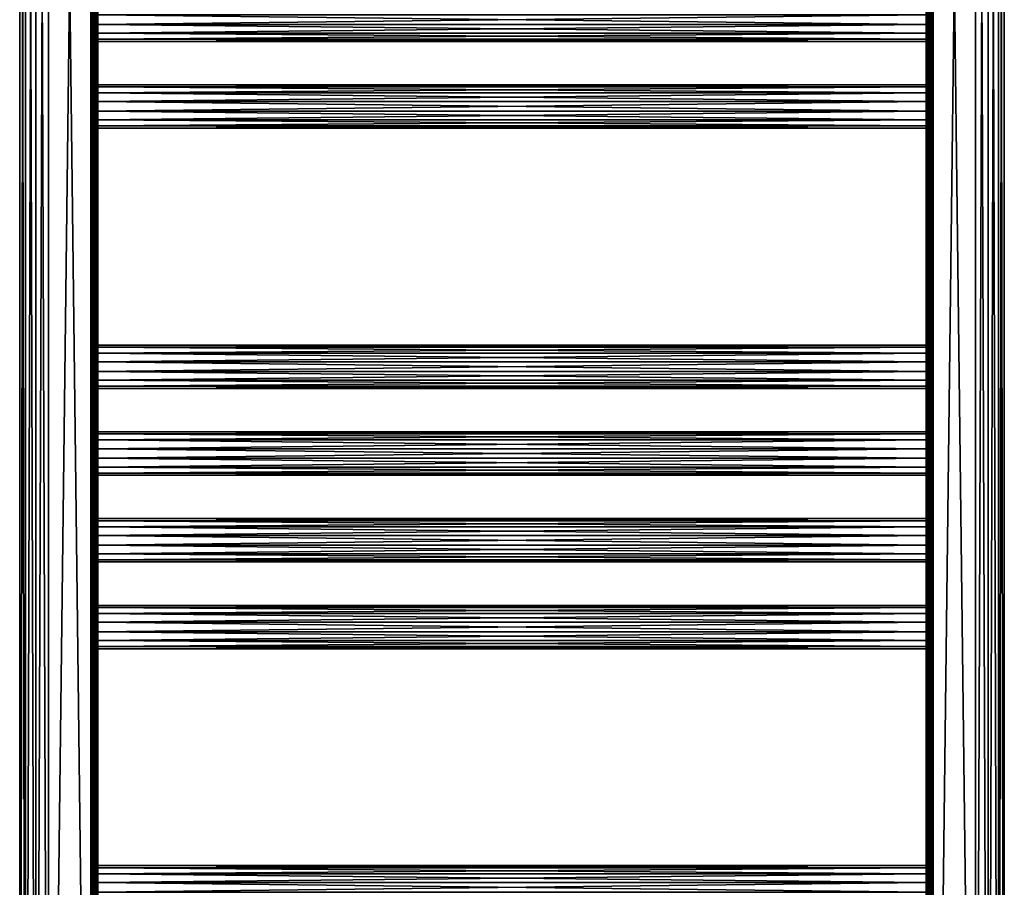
# Model space of a CAD drawing. Extents: x -250 to 250, y -963 to 894.
# Tile 206 of 256: x -250 to 250, y -462 to -22. Entities that reach past the tile are written whole.
import ezdxf

# ---------------------------------------------------------------- set-up
doc = ezdxf.new("R2010")
doc.units = 0
doc.header["$LTSCALE"] = 65.185185
for name, color, linetype in [('659', 7, 'CONTINUOUS'), ('660', 7, 'CONTINUOUS'), ('679', 7, 'CONTINUOUS'), ('680', 7, 'CONTINUOUS'), ('683', 7, 'CONTINUOUS'), ('684', 7, 'CONTINUOUS'), ('687', 7, 'CONTINUOUS'), ('688', 7, 'CONTINUOUS'), ('689', 7, 'CONTINUOUS'), ('690', 7, 'CONTINUOUS'), ('691', 7, 'CONTINUOUS'), ('692', 7, 'CONTINUOUS'), ('693', 7, 'CONTINUOUS'), ('694', 7, 'CONTINUOUS'), ('695', 7, 'CONTINUOUS'), ('696', 7, 'CONTINUOUS'), ('702', 7, 'CONTINUOUS'), ('704', 7, 'CONTINUOUS'), ('705', 7, 'CONTINUOUS'), ('706', 7, 'CONTINUOUS'), ('719', 7, 'CONTINUOUS'), ('720', 7, 'CONTINUOUS'), ('722', 7, 'CONTINUOUS'), ('724', 7, 'CONTINUOUS'), ('725', 7, 'CONTINUOUS'), ('726', 7, 'CONTINUOUS')]:
    doc.layers.add(name, color=color, linetype=linetype)

msp = doc.modelspace()

# ---------------------------------------------------------------- linework, layer by layer
at = {"layer": '659', "color": 7, "linetype": 'CONTINUOUS'}
for points in [[(-213.5, -886.7, -15), (-235, 886.7, -15), (-213.5, 886.7, -15), (-213.5, -886.7, -15)], [(-235, -886.7, -15), (-235, 886.7, -15), (-213.5, -886.7, -15), (-235, -886.7, -15)]]:
    msp.add_3dface(points, dxfattribs=at)
at = {"layer": '660', "color": 7, "linetype": 'CONTINUOUS'}
for points in [[(-235, -886.7, 15), (-213.5, 886.7, 15), (-235, 886.7, 15), (-235, -886.7, 15)], [(-213.5, -886.7, 15), (-213.5, 886.7, 15), (-235, -886.7, 15), (-213.5, -886.7, 15)]]:
    msp.add_3dface(points, dxfattribs=at)
at = {"layer": '679', "color": 7, "linetype": 'CONTINUOUS'}
for points in [[(210, -320.09, 4.77), (210, -319), (-210, -320.09, 4.77), (210, -320.09, 4.77)], [(210, -319), (-210, -319), (-210, -320.09, 4.77), (210, -319)], [(210, -323.14, 8.6), (210, -320.09, 4.77), (-210, -323.14, 8.6), (210, -323.14, 8.6)], [(210, -320.09, 4.77), (-210, -320.09, 4.77), (-210, -323.14, 8.6), (210, -320.09, 4.77)], [(210, -327.55, 10.72), (210, -323.14, 8.6), (-210, -327.55, 10.72), (210, -327.55, 10.72)], [(210, -323.14, 8.6), (-210, -323.14, 8.6), (-210, -327.55, 10.72), (210, -323.14, 8.6)], [(210, -332.45, 10.72), (210, -327.55, 10.72), (-210, -332.45, 10.72), (210, -332.45, 10.72)], [(210, -327.55, 10.72), (-210, -327.55, 10.72), (-210, -332.45, 10.72), (210, -327.55, 10.72)], [(210, -336.86, 8.6), (210, -332.45, 10.72), (-210, -336.86, 8.6), (210, -336.86, 8.6)], [(210, -332.45, 10.72), (-210, -332.45, 10.72), (-210, -336.86, 8.6), (210, -332.45, 10.72)], [(210, -339.91, 4.77), (210, -336.86, 8.6), (-210, -339.91, 4.77), (210, -339.91, 4.77)], [(210, -336.86, 8.6), (-210, -336.86, 8.6), (-210, -339.91, 4.77), (210, -336.86, 8.6)], [(210, -341), (210, -339.91, 4.77), (-210, -341), (210, -341)], [(210, -339.91, 4.77), (-210, -339.91, 4.77), (-210, -341), (210, -339.91, 4.77)]]:
    msp.add_3dface(points, dxfattribs=at)
at = {"layer": '680', "color": 7, "linetype": 'CONTINUOUS'}
for points in [[(-210, -319), (210, -320.09, -4.77), (-210, -320.09, -4.77), (-210, -319)], [(210, -319), (210, -320.09, -4.77), (-210, -319), (210, -319)], [(210, -323.14, -8.6), (-210, -323.14, -8.6), (-210, -320.09, -4.77), (210, -323.14, -8.6)], [(210, -320.09, -4.77), (210, -323.14, -8.6), (-210, -320.09, -4.77), (210, -320.09, -4.77)], [(210, -323.14, -8.6), (210, -327.55, -10.72), (-210, -323.14, -8.6), (210, -323.14, -8.6)], [(210, -327.55, -10.72), (-210, -327.55, -10.72), (-210, -323.14, -8.6), (210, -327.55, -10.72)], [(210, -327.55, -10.72), (210, -332.45, -10.72), (-210, -327.55, -10.72), (210, -327.55, -10.72)], [(210, -332.45, -10.72), (-210, -332.45, -10.72), (-210, -327.55, -10.72), (210, -332.45, -10.72)], [(210, -332.45, -10.72), (210, -336.86, -8.6), (-210, -332.45, -10.72), (210, -332.45, -10.72)], [(210, -336.86, -8.6), (-210, -336.86, -8.6), (-210, -332.45, -10.72), (210, -336.86, -8.6)], [(210, -336.86, -8.6), (210, -339.91, -4.77), (-210, -336.86, -8.6), (210, -336.86, -8.6)], [(210, -339.91, -4.77), (-210, -339.91, -4.77), (-210, -336.86, -8.6), (210, -339.91, -4.77)], [(210, -339.91, -4.77), (210, -341), (-210, -339.91, -4.77), (210, -339.91, -4.77)], [(210, -341), (-210, -341), (-210, -339.91, -4.77), (210, -341)]]:
    msp.add_3dface(points, dxfattribs=at)
at = {"layer": '683', "color": 7, "linetype": 'CONTINUOUS'}
for points in [[(210, -275), (-210, -275), (-210, -276.09, 4.77), (210, -275)], [(210, -276.09, 4.77), (210, -275), (-210, -276.09, 4.77), (210, -276.09, 4.77)], [(210, -276.09, 4.77), (-210, -276.09, 4.77), (-210, -279.14, 8.6), (210, -276.09, 4.77)], [(210, -279.14, 8.6), (210, -276.09, 4.77), (-210, -279.14, 8.6), (210, -279.14, 8.6)], [(210, -279.14, 8.6), (-210, -279.14, 8.6), (-210, -283.55, 10.72), (210, -279.14, 8.6)], [(210, -283.55, 10.72), (210, -279.14, 8.6), (-210, -283.55, 10.72), (210, -283.55, 10.72)], [(210, -288.45, 10.72), (210, -283.55, 10.72), (-210, -288.45, 10.72), (210, -288.45, 10.72)], [(210, -283.55, 10.72), (-210, -283.55, 10.72), (-210, -288.45, 10.72), (210, -283.55, 10.72)], [(210, -292.86, 8.6), (210, -288.45, 10.72), (-210, -292.86, 8.6), (210, -292.86, 8.6)], [(210, -288.45, 10.72), (-210, -288.45, 10.72), (-210, -292.86, 8.6), (210, -288.45, 10.72)], [(210, -295.91, 4.77), (210, -292.86, 8.6), (-210, -295.91, 4.77), (210, -295.91, 4.77)], [(210, -292.86, 8.6), (-210, -292.86, 8.6), (-210, -295.91, 4.77), (210, -292.86, 8.6)], [(210, -297), (210, -295.91, 4.77), (-210, -297), (210, -297)], [(210, -295.91, 4.77), (-210, -295.91, 4.77), (-210, -297), (210, -295.91, 4.77)]]:
    msp.add_3dface(points, dxfattribs=at)
at = {"layer": '684', "color": 7, "linetype": 'CONTINUOUS'}
for points in [[(210, -275), (210, -276.09, -4.77), (-210, -275), (210, -275)], [(-210, -275), (210, -276.09, -4.77), (-210, -276.09, -4.77), (-210, -275)], [(210, -276.09, -4.77), (210, -279.14, -8.6), (-210, -276.09, -4.77), (210, -276.09, -4.77)], [(210, -279.14, -8.6), (-210, -279.14, -8.6), (-210, -276.09, -4.77), (210, -279.14, -8.6)], [(210, -279.14, -8.6), (210, -283.55, -10.72), (-210, -279.14, -8.6), (210, -279.14, -8.6)], [(210, -283.55, -10.72), (-210, -283.55, -10.72), (-210, -279.14, -8.6), (210, -283.55, -10.72)], [(210, -283.55, -10.72), (210, -288.45, -10.72), (-210, -283.55, -10.72), (210, -283.55, -10.72)], [(210, -288.45, -10.72), (-210, -288.45, -10.72), (-210, -283.55, -10.72), (210, -288.45, -10.72)], [(210, -288.45, -10.72), (210, -292.86, -8.6), (-210, -288.45, -10.72), (210, -288.45, -10.72)], [(210, -292.86, -8.6), (-210, -292.86, -8.6), (-210, -288.45, -10.72), (210, -292.86, -8.6)], [(210, -292.86, -8.6), (210, -295.91, -4.77), (-210, -292.86, -8.6), (210, -292.86, -8.6)], [(210, -295.91, -4.77), (-210, -295.91, -4.77), (-210, -292.86, -8.6), (210, -295.91, -4.77)], [(210, -295.91, -4.77), (210, -297), (-210, -295.91, -4.77), (210, -295.91, -4.77)], [(210, -297), (-210, -297), (-210, -295.91, -4.77), (210, -297)]]:
    msp.add_3dface(points, dxfattribs=at)
at = {"layer": '687', "color": 7, "linetype": 'CONTINUOUS'}
for points in [[(210, -232.09, 4.77), (210, -231), (-210, -232.09, 4.77), (210, -232.09, 4.77)], [(210, -231), (-210, -231), (-210, -232.09, 4.77), (210, -231)], [(210, -235.14, 8.6), (210, -232.09, 4.77), (-210, -235.14, 8.6), (210, -235.14, 8.6)], [(210, -232.09, 4.77), (-210, -232.09, 4.77), (-210, -235.14, 8.6), (210, -232.09, 4.77)], [(210, -239.55, 10.72), (210, -235.14, 8.6), (-210, -239.55, 10.72), (210, -239.55, 10.72)], [(210, -235.14, 8.6), (-210, -235.14, 8.6), (-210, -239.55, 10.72), (210, -235.14, 8.6)], [(210, -244.45, 10.72), (210, -239.55, 10.72), (-210, -244.45, 10.72), (210, -244.45, 10.72)], [(210, -239.55, 10.72), (-210, -239.55, 10.72), (-210, -244.45, 10.72), (210, -239.55, 10.72)], [(210, -248.86, 8.6), (210, -244.45, 10.72), (-210, -248.86, 8.6), (210, -248.86, 8.6)], [(210, -244.45, 10.72), (-210, -244.45, 10.72), (-210, -248.86, 8.6), (210, -244.45, 10.72)], [(210, -251.91, 4.77), (210, -248.86, 8.6), (-210, -251.91, 4.77), (210, -251.91, 4.77)], [(210, -248.86, 8.6), (-210, -248.86, 8.6), (-210, -251.91, 4.77), (210, -248.86, 8.6)], [(210, -253), (210, -251.91, 4.77), (-210, -253), (210, -253)], [(210, -251.91, 4.77), (-210, -251.91, 4.77), (-210, -253), (210, -251.91, 4.77)]]:
    msp.add_3dface(points, dxfattribs=at)
at = {"layer": '688', "color": 7, "linetype": 'CONTINUOUS'}
for points in [[(210, -231), (210, -232.09, -4.77), (-210, -231), (210, -231)], [(-210, -231), (210, -232.09, -4.77), (-210, -232.09, -4.77), (-210, -231)], [(210, -235.14, -8.6), (-210, -235.14, -8.6), (-210, -232.09, -4.77), (210, -235.14, -8.6)], [(210, -232.09, -4.77), (210, -235.14, -8.6), (-210, -232.09, -4.77), (210, -232.09, -4.77)], [(210, -235.14, -8.6), (210, -239.55, -10.72), (-210, -235.14, -8.6), (210, -235.14, -8.6)], [(210, -239.55, -10.72), (-210, -239.55, -10.72), (-210, -235.14, -8.6), (210, -239.55, -10.72)], [(210, -239.55, -10.72), (210, -244.45, -10.72), (-210, -239.55, -10.72), (210, -239.55, -10.72)], [(210, -244.45, -10.72), (-210, -244.45, -10.72), (-210, -239.55, -10.72), (210, -244.45, -10.72)], [(210, -248.86, -8.6), (-210, -248.86, -8.6), (-210, -244.45, -10.72), (210, -248.86, -8.6)], [(210, -244.45, -10.72), (210, -248.86, -8.6), (-210, -244.45, -10.72), (210, -244.45, -10.72)], [(210, -251.91, -4.77), (-210, -251.91, -4.77), (-210, -248.86, -8.6), (210, -251.91, -4.77)], [(210, -248.86, -8.6), (210, -251.91, -4.77), (-210, -248.86, -8.6), (210, -248.86, -8.6)], [(210, -253), (-210, -253), (-210, -251.91, -4.77), (210, -253)], [(210, -251.91, -4.77), (210, -253), (-210, -251.91, -4.77), (210, -251.91, -4.77)]]:
    msp.add_3dface(points, dxfattribs=at)
at = {"layer": '689', "color": 7, "linetype": 'CONTINUOUS'}
for points in [[(210, -452.09, 4.77), (210, -451), (-210, -452.09, 4.77), (210, -452.09, 4.77)], [(210, -451), (-210, -451), (-210, -452.09, 4.77), (210, -451)], [(210, -455.14, 8.6), (210, -452.09, 4.77), (-210, -455.14, 8.6), (210, -455.14, 8.6)], [(210, -452.09, 4.77), (-210, -452.09, 4.77), (-210, -455.14, 8.6), (210, -452.09, 4.77)], [(210, -459.55, 10.72), (210, -455.14, 8.6), (-210, -459.55, 10.72), (210, -459.55, 10.72)], [(210, -455.14, 8.6), (-210, -455.14, 8.6), (-210, -459.55, 10.72), (210, -455.14, 8.6)], [(210, -459.55, 10.72), (-210, -459.55, 10.72), (-210, -464.45, 10.72), (210, -459.55, 10.72)], [(210, -464.45, 10.72), (210, -459.55, 10.72), (-210, -464.45, 10.72), (210, -464.45, 10.72)]]:
    msp.add_3dface(points, dxfattribs=at)
at = {"layer": '690', "color": 7, "linetype": 'CONTINUOUS'}
for points in [[(210, -451), (210, -452.09, -4.77), (-210, -451), (210, -451)], [(-210, -451), (210, -452.09, -4.77), (-210, -452.09, -4.77), (-210, -451)], [(210, -455.14, -8.6), (-210, -455.14, -8.6), (-210, -452.09, -4.77), (210, -455.14, -8.6)], [(210, -452.09, -4.77), (210, -455.14, -8.6), (-210, -452.09, -4.77), (210, -452.09, -4.77)], [(210, -455.14, -8.6), (210, -459.55, -10.72), (-210, -455.14, -8.6), (210, -455.14, -8.6)], [(210, -459.55, -10.72), (-210, -459.55, -10.72), (-210, -455.14, -8.6), (210, -459.55, -10.72)], [(210, -459.55, -10.72), (210, -464.45, -10.72), (-210, -459.55, -10.72), (210, -459.55, -10.72)], [(210, -464.45, -10.72), (-210, -464.45, -10.72), (-210, -459.55, -10.72), (210, -464.45, -10.72)]]:
    msp.add_3dface(points, dxfattribs=at)
at = {"layer": '691', "color": 7, "linetype": 'CONTINUOUS'}
for points in [[(210, -187), (-210, -187), (-210, -188.09, 4.77), (210, -187)], [(210, -188.09, 4.77), (210, -187), (-210, -188.09, 4.77), (210, -188.09, 4.77)], [(210, -188.09, 4.77), (-210, -188.09, 4.77), (-210, -191.14, 8.6), (210, -188.09, 4.77)], [(210, -191.14, 8.6), (210, -188.09, 4.77), (-210, -191.14, 8.6), (210, -191.14, 8.6)], [(210, -191.14, 8.6), (-210, -191.14, 8.6), (-210, -195.55, 10.72), (210, -191.14, 8.6)], [(210, -195.55, 10.72), (210, -191.14, 8.6), (-210, -195.55, 10.72), (210, -195.55, 10.72)], [(210, -195.55, 10.72), (-210, -195.55, 10.72), (-210, -200.45, 10.72), (210, -195.55, 10.72)], [(210, -200.45, 10.72), (210, -195.55, 10.72), (-210, -200.45, 10.72), (210, -200.45, 10.72)], [(210, -200.45, 10.72), (-210, -200.45, 10.72), (-210, -204.86, 8.6), (210, -200.45, 10.72)], [(210, -204.86, 8.6), (210, -200.45, 10.72), (-210, -204.86, 8.6), (210, -204.86, 8.6)], [(210, -204.86, 8.6), (-210, -204.86, 8.6), (-210, -207.91, 4.77), (210, -204.86, 8.6)], [(210, -207.91, 4.77), (210, -204.86, 8.6), (-210, -207.91, 4.77), (210, -207.91, 4.77)], [(210, -207.91, 4.77), (-210, -207.91, 4.77), (-210, -209), (210, -207.91, 4.77)], [(210, -209), (210, -207.91, 4.77), (-210, -209), (210, -209)]]:
    msp.add_3dface(points, dxfattribs=at)
at = {"layer": '692', "color": 7, "linetype": 'CONTINUOUS'}
for points in [[(-210, -187), (210, -188.09, -4.77), (-210, -188.09, -4.77), (-210, -187)], [(210, -187), (210, -188.09, -4.77), (-210, -187), (210, -187)], [(210, -191.14, -8.6), (-210, -191.14, -8.6), (-210, -188.09, -4.77), (210, -191.14, -8.6)], [(210, -188.09, -4.77), (210, -191.14, -8.6), (-210, -188.09, -4.77), (210, -188.09, -4.77)], [(210, -195.55, -10.72), (-210, -195.55, -10.72), (-210, -191.14, -8.6), (210, -195.55, -10.72)], [(210, -191.14, -8.6), (210, -195.55, -10.72), (-210, -191.14, -8.6), (210, -191.14, -8.6)], [(210, -200.45, -10.72), (-210, -200.45, -10.72), (-210, -195.55, -10.72), (210, -200.45, -10.72)], [(210, -195.55, -10.72), (210, -200.45, -10.72), (-210, -195.55, -10.72), (210, -195.55, -10.72)], [(210, -204.86, -8.6), (-210, -204.86, -8.6), (-210, -200.45, -10.72), (210, -204.86, -8.6)], [(210, -200.45, -10.72), (210, -204.86, -8.6), (-210, -200.45, -10.72), (210, -200.45, -10.72)], [(210, -207.91, -4.77), (-210, -207.91, -4.77), (-210, -204.86, -8.6), (210, -207.91, -4.77)], [(210, -204.86, -8.6), (210, -207.91, -4.77), (-210, -204.86, -8.6), (210, -204.86, -8.6)], [(210, -209), (-210, -209), (-210, -207.91, -4.77), (210, -209)], [(210, -207.91, -4.77), (210, -209), (-210, -207.91, -4.77), (210, -207.91, -4.77)]]:
    msp.add_3dface(points, dxfattribs=at)
at = {"layer": '693', "color": 7, "linetype": 'CONTINUOUS'}
for points in [[(210, -55), (-210, -55), (-210, -56.09, 4.77), (210, -55)], [(210, -56.09, 4.77), (210, -55), (-210, -56.09, 4.77), (210, -56.09, 4.77)], [(210, -59.14, 8.6), (210, -56.09, 4.77), (-210, -59.14, 8.6), (210, -59.14, 8.6)], [(210, -56.09, 4.77), (-210, -56.09, 4.77), (-210, -59.14, 8.6), (210, -56.09, 4.77)], [(210, -63.55, 10.72), (210, -59.14, 8.6), (-210, -63.55, 10.72), (210, -63.55, 10.72)], [(210, -59.14, 8.6), (-210, -59.14, 8.6), (-210, -63.55, 10.72), (210, -59.14, 8.6)], [(210, -68.45, 10.72), (210, -63.55, 10.72), (-210, -68.45, 10.72), (210, -68.45, 10.72)], [(210, -63.55, 10.72), (-210, -63.55, 10.72), (-210, -68.45, 10.72), (210, -63.55, 10.72)], [(210, -72.86, 8.6), (210, -68.45, 10.72), (-210, -72.86, 8.6), (210, -72.86, 8.6)], [(210, -68.45, 10.72), (-210, -68.45, 10.72), (-210, -72.86, 8.6), (210, -68.45, 10.72)], [(210, -75.91, 4.77), (210, -72.86, 8.6), (-210, -75.91, 4.77), (210, -75.91, 4.77)], [(210, -72.86, 8.6), (-210, -72.86, 8.6), (-210, -75.91, 4.77), (210, -72.86, 8.6)], [(210, -77), (210, -75.91, 4.77), (-210, -77), (210, -77)], [(210, -75.91, 4.77), (-210, -75.91, 4.77), (-210, -77), (210, -75.91, 4.77)]]:
    msp.add_3dface(points, dxfattribs=at)
at = {"layer": '694', "color": 7, "linetype": 'CONTINUOUS'}
for points in [[(210, -55), (210, -56.09, -4.77), (-210, -55), (210, -55)], [(-210, -55), (210, -56.09, -4.77), (-210, -56.09, -4.77), (-210, -55)], [(210, -56.09, -4.77), (210, -59.14, -8.6), (-210, -56.09, -4.77), (210, -56.09, -4.77)], [(210, -59.14, -8.6), (-210, -59.14, -8.6), (-210, -56.09, -4.77), (210, -59.14, -8.6)], [(210, -59.14, -8.6), (210, -63.55, -10.72), (-210, -59.14, -8.6), (210, -59.14, -8.6)], [(210, -63.55, -10.72), (-210, -63.55, -10.72), (-210, -59.14, -8.6), (210, -63.55, -10.72)], [(210, -63.55, -10.72), (210, -68.45, -10.72), (-210, -63.55, -10.72), (210, -63.55, -10.72)], [(210, -68.45, -10.72), (-210, -68.45, -10.72), (-210, -63.55, -10.72), (210, -68.45, -10.72)], [(210, -68.45, -10.72), (210, -72.86, -8.6), (-210, -68.45, -10.72), (210, -68.45, -10.72)], [(210, -72.86, -8.6), (-210, -72.86, -8.6), (-210, -68.45, -10.72), (210, -72.86, -8.6)], [(210, -72.86, -8.6), (210, -75.91, -4.77), (-210, -72.86, -8.6), (210, -72.86, -8.6)], [(210, -75.91, -4.77), (-210, -75.91, -4.77), (-210, -72.86, -8.6), (210, -75.91, -4.77)], [(210, -77), (-210, -77), (-210, -75.91, -4.77), (210, -77)], [(210, -75.91, -4.77), (210, -77), (-210, -75.91, -4.77), (210, -75.91, -4.77)]]:
    msp.add_3dface(points, dxfattribs=at)
at = {"layer": '695', "color": 7, "linetype": 'CONTINUOUS'}
for points in [[(210, -19.55, 10.72), (-210, -19.55, 10.72), (-210, -24.45, 10.72), (210, -19.55, 10.72)], [(210, -24.45, 10.72), (210, -19.55, 10.72), (-210, -24.45, 10.72), (210, -24.45, 10.72)], [(210, -24.45, 10.72), (-210, -24.45, 10.72), (-210, -28.86, 8.6), (210, -24.45, 10.72)], [(210, -28.86, 8.6), (210, -24.45, 10.72), (-210, -28.86, 8.6), (210, -28.86, 8.6)], [(210, -28.86, 8.6), (-210, -28.86, 8.6), (-210, -31.91, 4.77), (210, -28.86, 8.6)], [(210, -31.91, 4.77), (210, -28.86, 8.6), (-210, -31.91, 4.77), (210, -31.91, 4.77)], [(210, -31.91, 4.77), (-210, -31.91, 4.77), (-210, -33), (210, -31.91, 4.77)], [(210, -33), (210, -31.91, 4.77), (-210, -33), (210, -33)]]:
    msp.add_3dface(points, dxfattribs=at)
at = {"layer": '696', "color": 7, "linetype": 'CONTINUOUS'}
for points in [[(210, -19.55, -10.72), (210, -24.45, -10.72), (-210, -19.55, -10.72), (210, -19.55, -10.72)], [(210, -24.45, -10.72), (-210, -24.45, -10.72), (-210, -19.55, -10.72), (210, -24.45, -10.72)], [(210, -28.86, -8.6), (-210, -28.86, -8.6), (-210, -24.45, -10.72), (210, -28.86, -8.6)], [(210, -24.45, -10.72), (210, -28.86, -8.6), (-210, -24.45, -10.72), (210, -24.45, -10.72)], [(210, -28.86, -8.6), (210, -31.91, -4.77), (-210, -28.86, -8.6), (210, -28.86, -8.6)], [(210, -31.91, -4.77), (-210, -31.91, -4.77), (-210, -28.86, -8.6), (210, -31.91, -4.77)], [(210, -31.91, -4.77), (210, -33), (-210, -31.91, -4.77), (210, -31.91, -4.77)], [(210, -33), (-210, -33), (-210, -31.91, -4.77), (210, -33)]]:
    msp.add_3dface(points, dxfattribs=at)
at = {"layer": '702', "color": 7, "linetype": 'CONTINUOUS'}
for points in [[(-210, 886.7, -11.5), (-210, -19.55, -10.72), (-210, -886.7, -11.5), (-210, 886.7, -11.5)], [(-210, -886.7, 11.5), (-210, 19.55, 10.72), (-210, 886.7, 11.5), (-210, -886.7, 11.5)], [(-210, -886.7, 11.5), (-210, -19.55, 10.72), (-210, 19.55, 10.72), (-210, -886.7, 11.5)], [(-210, -24.45, -10.72), (-210, -886.7, -11.5), (-210, -19.55, -10.72), (-210, -24.45, -10.72)], [(-210, -19.55, 10.72), (-210, -886.7, 11.5), (-210, -24.45, 10.72), (-210, -19.55, 10.72)], [(-210, -63.55, -10.72), (-210, -886.7, -11.5), (-210, -24.45, -10.72), (-210, -63.55, -10.72)], [(-210, -886.7, 11.5), (-210, -63.55, 10.72), (-210, -24.45, 10.72), (-210, -886.7, 11.5)], [(-210, -55), (-210, -56.09, -4.77), (-210, -24.45, -10.72), (-210, -55)], [(-210, -24.45, 10.72), (-210, -63.55, 10.72), (-210, -28.86, 8.6), (-210, -24.45, 10.72)], [(-210, -56.09, -4.77), (-210, -59.14, -8.6), (-210, -24.45, -10.72), (-210, -56.09, -4.77)], [(-210, -28.86, -8.6), (-210, -55), (-210, -24.45, -10.72), (-210, -28.86, -8.6)], [(-210, -59.14, -8.6), (-210, -63.55, -10.72), (-210, -24.45, -10.72), (-210, -59.14, -8.6)], [(-210, -28.86, 8.6), (-210, -63.55, 10.72), (-210, -31.91, 4.77), (-210, -28.86, 8.6)], [(-210, -31.91, -4.77), (-210, -55), (-210, -28.86, -8.6), (-210, -31.91, -4.77)], [(-210, -31.91, 4.77), (-210, -63.55, 10.72), (-210, -33), (-210, -31.91, 4.77)], [(-210, -33), (-210, -55), (-210, -31.91, -4.77), (-210, -33)], [(-210, -56.09, 4.77), (-210, -55), (-210, -33), (-210, -56.09, 4.77)], [(-210, -63.55, 10.72), (-210, -59.14, 8.6), (-210, -33), (-210, -63.55, 10.72)], [(-210, -59.14, 8.6), (-210, -56.09, 4.77), (-210, -33), (-210, -59.14, 8.6)], [(-210, -68.45, -10.72), (-210, -886.7, -11.5), (-210, -63.55, -10.72), (-210, -68.45, -10.72)], [(-210, -63.55, 10.72), (-210, -886.7, 11.5), (-210, -68.45, 10.72), (-210, -63.55, 10.72)], [(-210, -195.55, -10.72), (-210, -886.7, -11.5), (-210, -68.45, -10.72), (-210, -195.55, -10.72)], [(-210, -68.45, 10.72), (-210, -886.7, 11.5), (-210, -195.55, 10.72), (-210, -68.45, 10.72)], [(-210, -72.86, 8.6), (-210, -68.45, 10.72), (-210, -195.55, 10.72), (-210, -72.86, 8.6)], [(-210, -68.45, -10.72), (-210, -72.86, -8.6), (-210, -187), (-210, -68.45, -10.72)], [(-210, -68.45, -10.72), (-210, -187), (-210, -188.09, -4.77), (-210, -68.45, -10.72)], [(-210, -195.55, -10.72), (-210, -68.45, -10.72), (-210, -191.14, -8.6), (-210, -195.55, -10.72)], [(-210, -191.14, -8.6), (-210, -68.45, -10.72), (-210, -188.09, -4.77), (-210, -191.14, -8.6)], [(-210, -75.91, 4.77), (-210, -72.86, 8.6), (-210, -195.55, 10.72), (-210, -75.91, 4.77)], [(-210, -72.86, -8.6), (-210, -75.91, -4.77), (-210, -187), (-210, -72.86, -8.6)], [(-210, -75.91, -4.77), (-210, -77), (-210, -187), (-210, -75.91, -4.77)], [(-210, -77), (-210, -75.91, 4.77), (-210, -195.55, 10.72), (-210, -77)], [(-210, -191.14, 8.6), (-210, -77), (-210, -195.55, 10.72), (-210, -191.14, 8.6)], [(-210, -188.09, 4.77), (-210, -77), (-210, -191.14, 8.6), (-210, -188.09, 4.77)], [(-210, -187), (-210, -77), (-210, -188.09, 4.77), (-210, -187)], [(-210, -195.55, 10.72), (-210, -886.7, 11.5), (-210, -200.45, 10.72), (-210, -195.55, 10.72)], [(-210, -200.45, -10.72), (-210, -886.7, -11.5), (-210, -195.55, -10.72), (-210, -200.45, -10.72)], [(-210, -239.55, -10.72), (-210, -886.7, -11.5), (-210, -200.45, -10.72), (-210, -239.55, -10.72)], [(-210, -886.7, 11.5), (-210, -239.55, 10.72), (-210, -200.45, 10.72), (-210, -886.7, 11.5)], [(-210, -200.45, 10.72), (-210, -239.55, 10.72), (-210, -204.86, 8.6), (-210, -200.45, 10.72)], [(-210, -235.14, -8.6), (-210, -239.55, -10.72), (-210, -200.45, -10.72), (-210, -235.14, -8.6)], [(-210, -232.09, -4.77), (-210, -235.14, -8.6), (-210, -200.45, -10.72), (-210, -232.09, -4.77)], [(-210, -231), (-210, -232.09, -4.77), (-210, -200.45, -10.72), (-210, -231)], [(-210, -204.86, -8.6), (-210, -231), (-210, -200.45, -10.72), (-210, -204.86, -8.6)], [(-210, -204.86, 8.6), (-210, -239.55, 10.72), (-210, -207.91, 4.77), (-210, -204.86, 8.6)], [(-210, -207.91, -4.77), (-210, -231), (-210, -204.86, -8.6), (-210, -207.91, -4.77)], [(-210, -207.91, 4.77), (-210, -239.55, 10.72), (-210, -209), (-210, -207.91, 4.77)], [(-210, -209), (-210, -231), (-210, -207.91, -4.77), (-210, -209)], [(-210, -239.55, 10.72), (-210, -235.14, 8.6), (-210, -209), (-210, -239.55, 10.72)], [(-210, -232.09, 4.77), (-210, -231), (-210, -209), (-210, -232.09, 4.77)], [(-210, -235.14, 8.6), (-210, -232.09, 4.77), (-210, -209), (-210, -235.14, 8.6)], [(-210, -244.45, -10.72), (-210, -886.7, -11.5), (-210, -239.55, -10.72), (-210, -244.45, -10.72)], [(-210, -239.55, 10.72), (-210, -886.7, 11.5), (-210, -244.45, 10.72), (-210, -239.55, 10.72)], [(-210, -283.55, -10.72), (-210, -886.7, -11.5), (-210, -244.45, -10.72), (-210, -283.55, -10.72)], [(-210, -886.7, 11.5), (-210, -283.55, 10.72), (-210, -244.45, 10.72), (-210, -886.7, 11.5)], [(-210, -248.86, -8.6), (-210, -275), (-210, -244.45, -10.72), (-210, -248.86, -8.6)], [(-210, -244.45, 10.72), (-210, -283.55, 10.72), (-210, -248.86, 8.6), (-210, -244.45, 10.72)], [(-210, -279.14, -8.6), (-210, -283.55, -10.72), (-210, -244.45, -10.72), (-210, -279.14, -8.6)], [(-210, -276.09, -4.77), (-210, -279.14, -8.6), (-210, -244.45, -10.72), (-210, -276.09, -4.77)], [(-210, -275), (-210, -276.09, -4.77), (-210, -244.45, -10.72), (-210, -275)], [(-210, -251.91, -4.77), (-210, -275), (-210, -248.86, -8.6), (-210, -251.91, -4.77)], [(-210, -248.86, 8.6), (-210, -283.55, 10.72), (-210, -251.91, 4.77), (-210, -248.86, 8.6)], [(-210, -251.91, 4.77), (-210, -283.55, 10.72), (-210, -253), (-210, -251.91, 4.77)], [(-210, -253), (-210, -275), (-210, -251.91, -4.77), (-210, -253)], [(-210, -279.14, 8.6), (-210, -276.09, 4.77), (-210, -253), (-210, -279.14, 8.6)], [(-210, -283.55, 10.72), (-210, -279.14, 8.6), (-210, -253), (-210, -283.55, 10.72)], [(-210, -276.09, 4.77), (-210, -275), (-210, -253), (-210, -276.09, 4.77)], [(-210, -288.45, -10.72), (-210, -886.7, -11.5), (-210, -283.55, -10.72), (-210, -288.45, -10.72)], [(-210, -283.55, 10.72), (-210, -886.7, 11.5), (-210, -288.45, 10.72), (-210, -283.55, 10.72)], [(-210, -327.55, -10.72), (-210, -886.7, -11.5), (-210, -288.45, -10.72), (-210, -327.55, -10.72)], [(-210, -886.7, 11.5), (-210, -327.55, 10.72), (-210, -288.45, 10.72), (-210, -886.7, 11.5)], [(-210, -319), (-210, -320.09, -4.77), (-210, -288.45, -10.72), (-210, -319)], [(-210, -292.86, -8.6), (-210, -319), (-210, -288.45, -10.72), (-210, -292.86, -8.6)], [(-210, -323.14, -8.6), (-210, -327.55, -10.72), (-210, -288.45, -10.72), (-210, -323.14, -8.6)], [(-210, -320.09, -4.77), (-210, -323.14, -8.6), (-210, -288.45, -10.72), (-210, -320.09, -4.77)], [(-210, -288.45, 10.72), (-210, -327.55, 10.72), (-210, -292.86, 8.6), (-210, -288.45, 10.72)], [(-210, -295.91, -4.77), (-210, -319), (-210, -292.86, -8.6), (-210, -295.91, -4.77)], [(-210, -292.86, 8.6), (-210, -327.55, 10.72), (-210, -295.91, 4.77), (-210, -292.86, 8.6)], [(-210, -297), (-210, -319), (-210, -295.91, -4.77), (-210, -297)], [(-210, -295.91, 4.77), (-210, -327.55, 10.72), (-210, -297), (-210, -295.91, 4.77)], [(-210, -320.09, 4.77), (-210, -319), (-210, -297), (-210, -320.09, 4.77)], [(-210, -323.14, 8.6), (-210, -320.09, 4.77), (-210, -297), (-210, -323.14, 8.6)], [(-210, -327.55, 10.72), (-210, -323.14, 8.6), (-210, -297), (-210, -327.55, 10.72)], [(-210, -332.45, -10.72), (-210, -886.7, -11.5), (-210, -327.55, -10.72), (-210, -332.45, -10.72)], [(-210, -327.55, 10.72), (-210, -886.7, 11.5), (-210, -332.45, 10.72), (-210, -327.55, 10.72)], [(-210, -332.45, -10.72), (-210, -459.55, -10.72), (-210, -886.7, -11.5), (-210, -332.45, -10.72)], [(-210, -332.45, 10.72), (-210, -886.7, 11.5), (-210, -459.55, 10.72), (-210, -332.45, 10.72)], [(-210, -332.45, -10.72), (-210, -336.86, -8.6), (-210, -451), (-210, -332.45, -10.72)], [(-210, -332.45, -10.72), (-210, -451), (-210, -452.09, -4.77), (-210, -332.45, -10.72)], [(-210, -459.55, -10.72), (-210, -332.45, -10.72), (-210, -455.14, -8.6), (-210, -459.55, -10.72)], [(-210, -455.14, -8.6), (-210, -332.45, -10.72), (-210, -452.09, -4.77), (-210, -455.14, -8.6)], [(-210, -336.86, 8.6), (-210, -332.45, 10.72), (-210, -459.55, 10.72), (-210, -336.86, 8.6)], [(-210, -336.86, -8.6), (-210, -339.91, -4.77), (-210, -451), (-210, -336.86, -8.6)], [(-210, -339.91, 4.77), (-210, -336.86, 8.6), (-210, -459.55, 10.72), (-210, -339.91, 4.77)], [(-210, -341), (-210, -339.91, 4.77), (-210, -459.55, 10.72), (-210, -341)], [(-210, -339.91, -4.77), (-210, -341), (-210, -451), (-210, -339.91, -4.77)], [(-210, -455.14, 8.6), (-210, -341), (-210, -459.55, 10.72), (-210, -455.14, 8.6)], [(-210, -452.09, 4.77), (-210, -341), (-210, -455.14, 8.6), (-210, -452.09, 4.77)], [(-210, -451), (-210, -341), (-210, -452.09, 4.77), (-210, -451)], [(-210, -459.55, -10.72), (-210, -464.45, -10.72), (-210, -886.7, -11.5), (-210, -459.55, -10.72)], [(-210, -459.55, 10.72), (-210, -886.7, 11.5), (-210, -464.45, 10.72), (-210, -459.55, 10.72)]]:
    msp.add_3dface(points, dxfattribs=at)
at = {"layer": '704', "color": 7, "linetype": 'CONTINUOUS'}
for points in [[(-246.73, 886.7, -9.35), (-249.62, -886.7, -3.34), (-249.62, 886.7, -3.34), (-246.73, 886.7, -9.35)], [(-246.73, -886.7, -9.35), (-249.62, -886.7, -3.34), (-246.73, 886.7, -9.35), (-246.73, -886.7, -9.35)], [(-249.62, 886.7, -3.34), (-249.62, -886.7, 3.34), (-249.62, 886.7, 3.34), (-249.62, 886.7, -3.34)], [(-249.62, -886.7, -3.34), (-249.62, -886.7, 3.34), (-249.62, 886.7, -3.34), (-249.62, -886.7, -3.34)], [(-249.62, 886.7, 3.34), (-246.73, -886.7, 9.35), (-246.73, 886.7, 9.35), (-249.62, 886.7, 3.34)], [(-249.62, -886.7, 3.34), (-246.73, -886.7, 9.35), (-249.62, 886.7, 3.34), (-249.62, -886.7, 3.34)], [(-246.73, -886.7, 9.35), (-241.51, -886.7, 13.51), (-246.73, 886.7, 9.35), (-246.73, -886.7, 9.35)], [(-246.73, 886.7, 9.35), (-241.51, -886.7, 13.51), (-241.51, 886.7, 13.51), (-246.73, 886.7, 9.35)], [(-241.51, 886.7, -13.51), (-246.73, -886.7, -9.35), (-246.73, 886.7, -9.35), (-241.51, 886.7, -13.51)], [(-241.51, -886.7, -13.51), (-246.73, -886.7, -9.35), (-241.51, 886.7, -13.51), (-241.51, -886.7, -13.51)], [(-235, 886.7, -15), (-235, -886.7, -15), (-241.51, -886.7, -13.51), (-235, 886.7, -15)], [(-235, 886.7, -15), (-241.51, -886.7, -13.51), (-241.51, 886.7, -13.51), (-235, 886.7, -15)], [(-235, -886.7, 15), (-235, 886.7, 15), (-241.51, 886.7, 13.51), (-235, -886.7, 15)], [(-241.51, -886.7, 13.51), (-235, -886.7, 15), (-241.51, 886.7, 13.51), (-241.51, -886.7, 13.51)]]:
    msp.add_3dface(points, dxfattribs=at)
at = {"layer": '705', "color": 7, "linetype": 'CONTINUOUS'}
for points in [[(-213.5, 886.7, 15), (-211.75, -886.7, 14.53), (-211.75, 886.7, 14.53), (-213.5, 886.7, 15)], [(-213.5, 886.7, 15), (-213.5, -886.7, 15), (-211.75, -886.7, 14.53), (-213.5, 886.7, 15)], [(-211.75, 886.7, 14.53), (-210.47, -886.7, 13.25), (-210.47, 886.7, 13.25), (-211.75, 886.7, 14.53)], [(-211.75, -886.7, 14.53), (-210.47, -886.7, 13.25), (-211.75, 886.7, 14.53), (-211.75, -886.7, 14.53)], [(-210, -886.7, 11.5), (-210, 886.7, 11.5), (-210.47, 886.7, 13.25), (-210, -886.7, 11.5)], [(-210.47, -886.7, 13.25), (-210, -886.7, 11.5), (-210.47, 886.7, 13.25), (-210.47, -886.7, 13.25)]]:
    msp.add_3dface(points, dxfattribs=at)
at = {"layer": '706', "color": 7, "linetype": 'CONTINUOUS'}
for points in [[(-213.5, -886.7, -15), (-213.5, 886.7, -15), (-211.75, 886.7, -14.53), (-213.5, -886.7, -15)], [(-211.75, -886.7, -14.53), (-213.5, -886.7, -15), (-211.75, 886.7, -14.53), (-211.75, -886.7, -14.53)], [(-210.47, 886.7, -13.25), (-211.75, -886.7, -14.53), (-211.75, 886.7, -14.53), (-210.47, 886.7, -13.25)], [(-210.47, -886.7, -13.25), (-211.75, -886.7, -14.53), (-210.47, 886.7, -13.25), (-210.47, -886.7, -13.25)], [(-210, 886.7, -11.5), (-210.47, -886.7, -13.25), (-210.47, 886.7, -13.25), (-210, 886.7, -11.5)], [(-210, 886.7, -11.5), (-210, -886.7, -11.5), (-210.47, -886.7, -13.25), (-210, 886.7, -11.5)]]:
    msp.add_3dface(points, dxfattribs=at)
at = {"layer": '719', "color": 7, "linetype": 'CONTINUOUS'}
for points in [[(213.5, 886.7, -15), (235, -886.7, -15), (213.5, -886.7, -15), (213.5, 886.7, -15)], [(235, 886.7, -15), (235, -886.7, -15), (213.5, 886.7, -15), (235, 886.7, -15)]]:
    msp.add_3dface(points, dxfattribs=at)
at = {"layer": '720', "color": 7, "linetype": 'CONTINUOUS'}
for points in [[(213.5, 886.7, 15), (213.5, -886.7, 15), (235, 886.7, 15), (213.5, 886.7, 15)], [(235, 886.7, 15), (213.5, -886.7, 15), (235, -886.7, 15), (235, 886.7, 15)]]:
    msp.add_3dface(points, dxfattribs=at)
at = {"layer": '722', "color": 7, "linetype": 'CONTINUOUS'}
for points in [[(210, -886.7, -11.5), (210, -19.55, -10.72), (210, 886.7, -11.5), (210, -886.7, -11.5)], [(210, 886.7, 11.5), (210, 19.55, 10.72), (210, -886.7, 11.5), (210, 886.7, 11.5)], [(210, -19.55, 10.72), (210, -886.7, 11.5), (210, 19.55, 10.72), (210, -19.55, 10.72)], [(210, -24.45, 10.72), (210, -886.7, 11.5), (210, -19.55, 10.72), (210, -24.45, 10.72)], [(210, -19.55, -10.72), (210, -886.7, -11.5), (210, -24.45, -10.72), (210, -19.55, -10.72)], [(210, -56.09, 4.77), (210, -59.14, 8.6), (210, -24.45, 10.72), (210, -56.09, 4.77)], [(210, -59.14, 8.6), (210, -63.55, 10.72), (210, -24.45, 10.72), (210, -59.14, 8.6)], [(210, -28.86, 8.6), (210, -55), (210, -24.45, 10.72), (210, -28.86, 8.6)], [(210, -24.45, -10.72), (210, -63.55, -10.72), (210, -28.86, -8.6), (210, -24.45, -10.72)], [(210, -55), (210, -56.09, 4.77), (210, -24.45, 10.72), (210, -55)], [(210, -886.7, -11.5), (210, -63.55, -10.72), (210, -24.45, -10.72), (210, -886.7, -11.5)], [(210, -63.55, 10.72), (210, -886.7, 11.5), (210, -24.45, 10.72), (210, -63.55, 10.72)], [(210, -31.91, 4.77), (210, -55), (210, -28.86, 8.6), (210, -31.91, 4.77)], [(210, -28.86, -8.6), (210, -63.55, -10.72), (210, -31.91, -4.77), (210, -28.86, -8.6)], [(210, -31.91, -4.77), (210, -63.55, -10.72), (210, -33), (210, -31.91, -4.77)], [(210, -33), (210, -55), (210, -31.91, 4.77), (210, -33)], [(210, -59.14, -8.6), (210, -56.09, -4.77), (210, -33), (210, -59.14, -8.6)], [(210, -63.55, -10.72), (210, -59.14, -8.6), (210, -33), (210, -63.55, -10.72)], [(210, -56.09, -4.77), (210, -55), (210, -33), (210, -56.09, -4.77)], [(210, -63.55, -10.72), (210, -886.7, -11.5), (210, -68.45, -10.72), (210, -63.55, -10.72)], [(210, -68.45, 10.72), (210, -886.7, 11.5), (210, -63.55, 10.72), (210, -68.45, 10.72)], [(210, -68.45, 10.72), (210, -72.86, 8.6), (210, -187), (210, -68.45, 10.72)], [(210, -68.45, 10.72), (210, -187), (210, -188.09, 4.77), (210, -68.45, 10.72)], [(210, -195.55, 10.72), (210, -68.45, 10.72), (210, -191.14, 8.6), (210, -195.55, 10.72)], [(210, -191.14, 8.6), (210, -68.45, 10.72), (210, -188.09, 4.77), (210, -191.14, 8.6)], [(210, -72.86, -8.6), (210, -68.45, -10.72), (210, -195.55, -10.72), (210, -72.86, -8.6)], [(210, -68.45, -10.72), (210, -886.7, -11.5), (210, -195.55, -10.72), (210, -68.45, -10.72)], [(210, -195.55, 10.72), (210, -886.7, 11.5), (210, -68.45, 10.72), (210, -195.55, 10.72)], [(210, -72.86, 8.6), (210, -75.91, 4.77), (210, -187), (210, -72.86, 8.6)], [(210, -75.91, -4.77), (210, -72.86, -8.6), (210, -195.55, -10.72), (210, -75.91, -4.77)], [(210, -75.91, 4.77), (210, -77), (210, -187), (210, -75.91, 4.77)], [(210, -77), (210, -75.91, -4.77), (210, -195.55, -10.72), (210, -77)], [(210, -187), (210, -77), (210, -188.09, -4.77), (210, -187)], [(210, -188.09, -4.77), (210, -77), (210, -191.14, -8.6), (210, -188.09, -4.77)], [(210, -191.14, -8.6), (210, -77), (210, -195.55, -10.72), (210, -191.14, -8.6)], [(210, -200.45, 10.72), (210, -886.7, 11.5), (210, -195.55, 10.72), (210, -200.45, 10.72)], [(210, -195.55, -10.72), (210, -886.7, -11.5), (210, -200.45, -10.72), (210, -195.55, -10.72)], [(210, -239.55, 10.72), (210, -886.7, 11.5), (210, -200.45, 10.72), (210, -239.55, 10.72)], [(210, -886.7, -11.5), (210, -239.55, -10.72), (210, -200.45, -10.72), (210, -886.7, -11.5)], [(210, -204.86, 8.6), (210, -231), (210, -200.45, 10.72), (210, -204.86, 8.6)], [(210, -200.45, -10.72), (210, -239.55, -10.72), (210, -204.86, -8.6), (210, -200.45, -10.72)], [(210, -235.14, 8.6), (210, -239.55, 10.72), (210, -200.45, 10.72), (210, -235.14, 8.6)], [(210, -232.09, 4.77), (210, -235.14, 8.6), (210, -200.45, 10.72), (210, -232.09, 4.77)], [(210, -231), (210, -232.09, 4.77), (210, -200.45, 10.72), (210, -231)], [(210, -207.91, 4.77), (210, -231), (210, -204.86, 8.6), (210, -207.91, 4.77)], [(210, -204.86, -8.6), (210, -239.55, -10.72), (210, -207.91, -4.77), (210, -204.86, -8.6)], [(210, -209), (210, -231), (210, -207.91, 4.77), (210, -209)], [(210, -207.91, -4.77), (210, -239.55, -10.72), (210, -209), (210, -207.91, -4.77)], [(210, -235.14, -8.6), (210, -232.09, -4.77), (210, -209), (210, -235.14, -8.6)], [(210, -239.55, -10.72), (210, -235.14, -8.6), (210, -209), (210, -239.55, -10.72)], [(210, -232.09, -4.77), (210, -231), (210, -209), (210, -232.09, -4.77)], [(210, -244.45, 10.72), (210, -886.7, 11.5), (210, -239.55, 10.72), (210, -244.45, 10.72)], [(210, -239.55, -10.72), (210, -886.7, -11.5), (210, -244.45, -10.72), (210, -239.55, -10.72)], [(210, -244.45, -10.72), (210, -283.55, -10.72), (210, -248.86, -8.6), (210, -244.45, -10.72)], [(210, -279.14, 8.6), (210, -283.55, 10.72), (210, -244.45, 10.72), (210, -279.14, 8.6)], [(210, -276.09, 4.77), (210, -279.14, 8.6), (210, -244.45, 10.72), (210, -276.09, 4.77)], [(210, -275), (210, -276.09, 4.77), (210, -244.45, 10.72), (210, -275)], [(210, -248.86, 8.6), (210, -275), (210, -244.45, 10.72), (210, -248.86, 8.6)], [(210, -283.55, 10.72), (210, -886.7, 11.5), (210, -244.45, 10.72), (210, -283.55, 10.72)], [(210, -886.7, -11.5), (210, -283.55, -10.72), (210, -244.45, -10.72), (210, -886.7, -11.5)], [(210, -248.86, -8.6), (210, -283.55, -10.72), (210, -251.91, -4.77), (210, -248.86, -8.6)], [(210, -251.91, 4.77), (210, -275), (210, -248.86, 8.6), (210, -251.91, 4.77)], [(210, -251.91, -4.77), (210, -283.55, -10.72), (210, -253), (210, -251.91, -4.77)], [(210, -253), (210, -275), (210, -251.91, 4.77), (210, -253)], [(210, -283.55, -10.72), (210, -279.14, -8.6), (210, -253), (210, -283.55, -10.72)], [(210, -279.14, -8.6), (210, -276.09, -4.77), (210, -253), (210, -279.14, -8.6)], [(210, -276.09, -4.77), (210, -275), (210, -253), (210, -276.09, -4.77)], [(210, -283.55, -10.72), (210, -886.7, -11.5), (210, -288.45, -10.72), (210, -283.55, -10.72)], [(210, -288.45, 10.72), (210, -886.7, 11.5), (210, -283.55, 10.72), (210, -288.45, 10.72)], [(210, -288.45, -10.72), (210, -327.55, -10.72), (210, -292.86, -8.6), (210, -288.45, -10.72)], [(210, -292.86, 8.6), (210, -319), (210, -288.45, 10.72), (210, -292.86, 8.6)], [(210, -319), (210, -320.09, 4.77), (210, -288.45, 10.72), (210, -319)], [(210, -323.14, 8.6), (210, -327.55, 10.72), (210, -288.45, 10.72), (210, -323.14, 8.6)], [(210, -320.09, 4.77), (210, -323.14, 8.6), (210, -288.45, 10.72), (210, -320.09, 4.77)], [(210, -886.7, -11.5), (210, -327.55, -10.72), (210, -288.45, -10.72), (210, -886.7, -11.5)], [(210, -327.55, 10.72), (210, -886.7, 11.5), (210, -288.45, 10.72), (210, -327.55, 10.72)], [(210, -292.86, -8.6), (210, -327.55, -10.72), (210, -295.91, -4.77), (210, -292.86, -8.6)], [(210, -295.91, 4.77), (210, -319), (210, -292.86, 8.6), (210, -295.91, 4.77)], [(210, -295.91, -4.77), (210, -327.55, -10.72), (210, -297), (210, -295.91, -4.77)], [(210, -297), (210, -319), (210, -295.91, 4.77), (210, -297)], [(210, -323.14, -8.6), (210, -320.09, -4.77), (210, -297), (210, -323.14, -8.6)], [(210, -327.55, -10.72), (210, -323.14, -8.6), (210, -297), (210, -327.55, -10.72)], [(210, -320.09, -4.77), (210, -319), (210, -297), (210, -320.09, -4.77)], [(210, -327.55, -10.72), (210, -886.7, -11.5), (210, -332.45, -10.72), (210, -327.55, -10.72)], [(210, -332.45, 10.72), (210, -886.7, 11.5), (210, -327.55, 10.72), (210, -332.45, 10.72)], [(210, -336.86, -8.6), (210, -332.45, -10.72), (210, -459.55, -10.72), (210, -336.86, -8.6)], [(210, -332.45, 10.72), (210, -336.86, 8.6), (210, -451), (210, -332.45, 10.72)], [(210, -332.45, 10.72), (210, -451), (210, -452.09, 4.77), (210, -332.45, 10.72)], [(210, -459.55, 10.72), (210, -332.45, 10.72), (210, -455.14, 8.6), (210, -459.55, 10.72)], [(210, -455.14, 8.6), (210, -332.45, 10.72), (210, -452.09, 4.77), (210, -455.14, 8.6)], [(210, -332.45, -10.72), (210, -886.7, -11.5), (210, -459.55, -10.72), (210, -332.45, -10.72)], [(210, -332.45, 10.72), (210, -459.55, 10.72), (210, -886.7, 11.5), (210, -332.45, 10.72)], [(210, -339.91, -4.77), (210, -336.86, -8.6), (210, -459.55, -10.72), (210, -339.91, -4.77)], [(210, -336.86, 8.6), (210, -339.91, 4.77), (210, -451), (210, -336.86, 8.6)], [(210, -341), (210, -339.91, -4.77), (210, -459.55, -10.72), (210, -341)], [(210, -339.91, 4.77), (210, -341), (210, -451), (210, -339.91, 4.77)], [(210, -451), (210, -341), (210, -452.09, -4.77), (210, -451)], [(210, -452.09, -4.77), (210, -341), (210, -455.14, -8.6), (210, -452.09, -4.77)], [(210, -455.14, -8.6), (210, -341), (210, -459.55, -10.72), (210, -455.14, -8.6)], [(210, -459.55, 10.72), (210, -464.45, 10.72), (210, -886.7, 11.5), (210, -459.55, 10.72)], [(210, -459.55, -10.72), (210, -886.7, -11.5), (210, -464.45, -10.72), (210, -459.55, -10.72)]]:
    msp.add_3dface(points, dxfattribs=at)
at = {"layer": '724', "color": 7, "linetype": 'CONTINUOUS'}
for points in [[(235, -886.7, -15), (235, 886.7, -15), (241.51, 886.7, -13.51), (235, -886.7, -15)], [(235, -886.7, -15), (241.51, 886.7, -13.51), (241.51, -886.7, -13.51), (235, -886.7, -15)], [(235, 886.7, 15), (235, -886.7, 15), (241.51, -886.7, 13.51), (235, 886.7, 15)], [(241.51, 886.7, 13.51), (235, 886.7, 15), (241.51, -886.7, 13.51), (241.51, 886.7, 13.51)], [(241.51, -886.7, -13.51), (246.73, 886.7, -9.35), (246.73, -886.7, -9.35), (241.51, -886.7, -13.51)], [(246.73, -886.7, 9.35), (241.51, 886.7, 13.51), (241.51, -886.7, 13.51), (246.73, -886.7, 9.35)], [(246.73, 886.7, 9.35), (241.51, 886.7, 13.51), (246.73, -886.7, 9.35), (246.73, 886.7, 9.35)], [(241.51, 886.7, -13.51), (246.73, 886.7, -9.35), (241.51, -886.7, -13.51), (241.51, 886.7, -13.51)], [(246.73, -886.7, -9.35), (249.62, 886.7, -3.34), (249.62, -886.7, -3.34), (246.73, -886.7, -9.35)], [(246.73, 886.7, -9.35), (249.62, 886.7, -3.34), (246.73, -886.7, -9.35), (246.73, 886.7, -9.35)], [(249.62, 886.7, 3.34), (246.73, 886.7, 9.35), (249.62, -886.7, 3.34), (249.62, 886.7, 3.34)], [(249.62, -886.7, 3.34), (246.73, 886.7, 9.35), (246.73, -886.7, 9.35), (249.62, -886.7, 3.34)], [(249.62, -886.7, -3.34), (249.62, 886.7, 3.34), (249.62, -886.7, 3.34), (249.62, -886.7, -3.34)], [(249.62, 886.7, -3.34), (249.62, 886.7, 3.34), (249.62, -886.7, -3.34), (249.62, 886.7, -3.34)]]:
    msp.add_3dface(points, dxfattribs=at)
at = {"layer": '725', "color": 7, "linetype": 'CONTINUOUS'}
for points in [[(210, 886.7, 11.5), (210.47, -886.7, 13.25), (210.47, 886.7, 13.25), (210, 886.7, 11.5)], [(210, 886.7, 11.5), (210, -886.7, 11.5), (210.47, -886.7, 13.25), (210, 886.7, 11.5)], [(210.47, 886.7, 13.25), (211.75, -886.7, 14.53), (211.75, 886.7, 14.53), (210.47, 886.7, 13.25)], [(210.47, -886.7, 13.25), (211.75, -886.7, 14.53), (210.47, 886.7, 13.25), (210.47, -886.7, 13.25)], [(213.5, -886.7, 15), (213.5, 886.7, 15), (211.75, 886.7, 14.53), (213.5, -886.7, 15)], [(211.75, -886.7, 14.53), (213.5, -886.7, 15), (211.75, 886.7, 14.53), (211.75, -886.7, 14.53)]]:
    msp.add_3dface(points, dxfattribs=at)
at = {"layer": '726', "color": 7, "linetype": 'CONTINUOUS'}
for points in [[(210.47, -886.7, -13.25), (210, -886.7, -11.5), (210.47, 886.7, -13.25), (210.47, -886.7, -13.25)], [(210, -886.7, -11.5), (210, 886.7, -11.5), (210.47, 886.7, -13.25), (210, -886.7, -11.5)], [(211.75, -886.7, -14.53), (210.47, -886.7, -13.25), (211.75, 886.7, -14.53), (211.75, -886.7, -14.53)], [(211.75, 886.7, -14.53), (210.47, -886.7, -13.25), (210.47, 886.7, -13.25), (211.75, 886.7, -14.53)], [(213.5, 886.7, -15), (211.75, -886.7, -14.53), (211.75, 886.7, -14.53), (213.5, 886.7, -15)], [(213.5, 886.7, -15), (213.5, -886.7, -15), (211.75, -886.7, -14.53), (213.5, 886.7, -15)]]:
    msp.add_3dface(points, dxfattribs=at)

doc.saveas('drawing.dxf')
